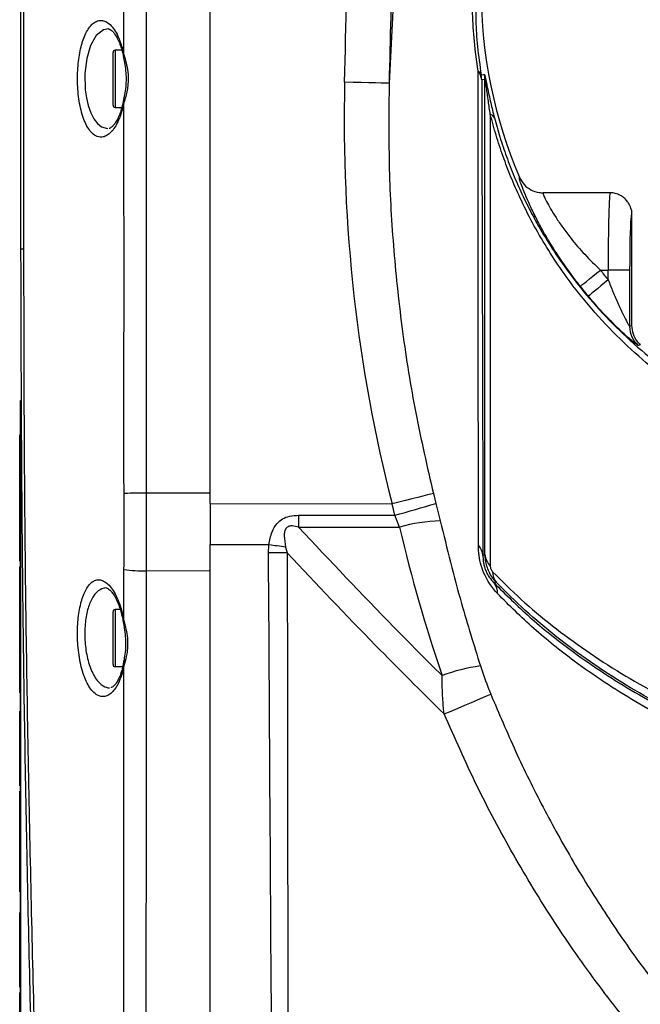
# Model space of a CAD drawing. Extents: x 0 to 8410, y 0 to 5940.
# Tile 83 of 110: x 5434 to 5578, y 4484 to 4713. Entities that reach past the tile are written whole.
import ezdxf

# ---------------------------------------------------------------- set-up
doc = ezdxf.new("R2010")
doc.units = 0
doc.header["$LTSCALE"] = 10
doc.layers.get('0').update_dxf_attribs({"linetype": 'CONTINUOUS'})
doc.styles.add('SLDTEXTSTYLE0', font='TXT', dxfattribs={"width": 0.605})
doc.dimstyles.new('SLDDIMSTYLE12', dxfattribs={"dimtxt": 50, "dimasz": 50, "dimexe": 0, "dimexo": 0.0625, "dimgap": 12.5, "dimtad": 1, "dimdec": 1, "dimrnd": 1e-09, "dimzin": 12, "dimtxsty": 'SLDTEXTSTYLE0', "dimsah": 1, "dimcen": 0.09, "dimazin": 3, "dimtfac": 1, "dimtofl": 0, "dimtmove": 0, "dimatfit": 3, "dimtolj": 1, "dimtzin": 12})

# ---------------------------------------------------------------- blocks, each defined once
blk = doc.blocks.new('_D_20')
at = {"color": 7, "linetype": 'CONTINUOUS'}
for p, q in [((5434.08, 4679.45), (5434.08, 5337.99)), ((5691.08, 5255.51), (5691.08, 5337.99)), ((5434.08, 5322.99), (5691.08, 5322.99))]:
    blk.add_line(p, q, dxfattribs=at)
for points in [[(5434.08, 5322.99), (5484.08, 5315.49), (5484.08, 5330.49)], [(5691.08, 5322.99), (5641.08, 5330.49), (5641.08, 5315.49)]]:
    blk.add_solid(points, dxfattribs=at)
at = {"color": 7, "linetype": 'CONTINUOUS', "insert": (5505.29, 5387.45), "char_height": 50, "attachment_point": 1, "style": 'SLDTEXTSTYLE0'}
blk.add_mtext('257', dxfattribs=at)

msp = doc.modelspace()

# ---------------------------------------------------------------- linework, layer by layer
at = {"color": 7, "linetype": 'CONTINUOUS'}
for p, q in [((5478.080933, 4600.215378), (5478.080933, 4859.452906)), ((5434.080933, 4659.452977), (5434.080933, 4732.644978)), ((5457.533856, 4705.587926), (5455.980932, 4705.587926)), ((5455.480938, 4692.817869), (5455.480938, 4705.087962)), ((5455.980932, 4692.317905), (5457.537432, 4692.317905)), ((5571.077888, 4672.452869), (5555.507724, 4672.452869)), ((5576.080931, 4667.451801), (5576.080931, 4641.637387)), ((5433.980947, 4624.20291), (5434.080933, 4624.20291)), ((5433.980947, 4454.702916), (5433.980947, 4624.20291)), ((5434.080933, 4454.702916), (5434.080933, 4624.20291)), ((5433.780943, 4616.202893), (5433.980947, 4616.202893)), ((5433.780943, 4605.912867), (5433.780943, 4616.202893)), ((5433.780943, 4605.492892), (5433.780943, 4605.912867)), ((5433.780943, 4605.912867), (5433.980947, 4605.912867)), ((5433.780943, 4595.202866), (5433.780943, 4605.492892)), ((5433.780943, 4605.492892), (5433.980947, 4605.492892)), ((5478.080933, 4600.215378), (5478.080933, 4590.636554)), ((5433.780943, 4595.202866), (5433.980947, 4595.202866)), ((5433.780943, 4586.802902), (5433.780943, 4595.202866)), ((5478.080933, 4297.826114), (5478.080933, 4590.636554)), ((5433.780943, 4586.802902), (5433.980947, 4586.802902)), ((5433.780943, 4585.602942), (5433.980947, 4585.602942)), ((5433.780943, 4577.202978), (5433.780943, 4585.602942)), ((5433.780943, 4577.202978), (5433.980947, 4577.202978)), ((5433.780943, 4566.912952), (5433.780943, 4577.202978)), ((5455.480938, 4562.817874), (5455.480938, 4575.087967)), ((5457.155724, 4575.587931), (5455.980932, 4575.587931)), ((5433.780943, 4566.912952), (5433.980947, 4566.912952)), ((5433.780943, 4566.492977), (5433.780943, 4566.912952)), ((5433.780943, 4566.492977), (5433.980947, 4566.492977)), ((5433.780943, 4556.202951), (5433.780943, 4566.492977)), ((5455.980932, 4562.31791), (5457.726871, 4562.31791)), ((5433.780943, 4556.202951), (5433.980947, 4556.202951)), ((5433.780943, 4552.002969), (5433.980947, 4552.002969)), ((5433.780943, 4534.602943), (5433.780943, 4552.002969)), ((5433.780943, 4534.602943), (5433.980947, 4534.602943)), ((5433.780943, 4533.402982), (5433.980947, 4533.402982)), ((5433.780943, 4528.00292), (5433.780943, 4533.402982)), ((5433.780943, 4514.502945), (5433.780943, 4528.00292)), ((5433.780943, 4514.502945), (5433.980947, 4514.502945)), ((5433.780943, 4514.073076), (5433.780943, 4514.502945)), ((5433.780943, 4514.073076), (5433.980947, 4514.073076)), ((5433.780943, 4510.002914), (5433.780943, 4514.073076)), ((5433.780943, 4510.002914), (5433.980947, 4510.002914)), ((5433.780943, 4505.202951), (5433.980947, 4505.202951)), ((5433.780943, 4487.802925), (5433.780943, 4505.202951)), ((5433.780943, 4487.802925), (5433.980947, 4487.802925)), ((5433.780943, 4486.602964), (5433.980947, 4486.602964)), ((5433.780943, 4481.202903), (5433.780943, 4486.602964))]:
    msp.add_line(p, q, dxfattribs=at)
at = {"color": 8, "linetype": 'CONTINUOUS'}
for p, q in [((5458.0233, 4704.488101), (5458.027651, 4823.449078)), ((5523.27687, 4770.532193), (5519.691547, 4697.933617)), ((5455.980932, 4705.587926), (5455.980932, 4692.317905)), ((5457.603281, 4706.265392), (5458.0233, 4704.488101)), ((5541.981344, 4698.797884), (5541.210477, 4698.71706)), ((5541.981344, 4588.357034), (5541.981344, 4698.797884)), ((5458.024417, 4693.414989), (5457.602863, 4691.629114)), ((5543.212523, 4690.70405), (5543.212523, 4585.699501)), ((5568.829735, 4654.452982), (5570.623917, 4654.452982)), ((5575.620872, 4654.452982), (5570.623917, 4654.452982)), ((5570.623917, 4652.244868), (5570.623917, 4654.452982)), ((5575.620872, 4654.452982), (5575.620872, 4641.430798)), ((5575.620872, 4641.430798), (5576.080931, 4641.637387)), ((5578.098861, 4637.150946), (5577.629914, 4636.952224)), ((5478.080933, 4602.628293), (5463.218604, 4602.628293)), ((5529.991512, 4602.552238), (5530.577605, 4600.266042)), ((5478.080933, 4600.215378), (5520.380546, 4600.144329)), ((5521.003087, 4597.534003), (5520.380546, 4600.144329)), ((5530.577605, 4600.266042), (5531.587948, 4596.196475)), ((5522.077535, 4594.750824), (5521.003087, 4597.534003)), ((5491.739606, 4590.613666), (5478.080933, 4590.636554)), ((5491.644223, 4588.775458), (5491.739606, 4590.613666)), ((5495.628138, 4590.111675), (5496.00101, 4588.740292)), ((5458.010127, 4572.958055), (5458.037307, 4584.929051)), ((5478.080933, 4584.489646), (5463.208993, 4584.564867)), ((5544.568782, 4581.96229), (5544.088577, 4581.783357)), ((5455.980932, 4575.587931), (5455.980932, 4562.31791)), ((5457.600703, 4574.885669), (5458.010127, 4572.958055)), ((5458.003481, 4562.489691), (5457.602744, 4560.790839)), ((5457.999383, 4443.578782), (5458.003481, 4562.489691)), ((5433.780943, 4528.00292), (5433.980947, 4528.00292))]:
    msp.add_line(p, q, dxfattribs=at)
at = {"color": 8, "linetype": 'CONTINUOUS', "flags": 128}
for points in [[(5454.529186, 4710.509958), (5454.43352, 4710.532966), (5453.284447, 4710.350933), (5451.573898, 4709.041777), (5450.247829, 4706.731858), (5449.358513, 4703.69834), (5448.940252, 4700.176897), (5449.042474, 4696.406665), (5449.310814, 4694.521847), (5449.730893, 4692.728105), (5450.308194, 4691.077533), (5451.030274, 4689.661446), (5451.872979, 4688.55268), (5452.825029, 4687.786284), (5454.205905, 4687.37215), (5454.205905, 4687.37215)], [(5541.090791, 4699.858847), (5541.647096, 4699.919882), (5541.861002, 4699.943485)], [(5519.691547, 4697.933617), (5519.448538, 4697.937908), (5518.825938, 4697.951617), (5517.847975, 4697.974267), (5516.552736, 4698.004904), (5514.990618, 4698.042455), (5513.222461, 4698.08537), (5511.317079, 4698.131862), (5509.348651, 4698.18038)], [(5564.125111, 4650.735083), (5564.242889, 4650.828066), (5564.52923, 4651.054444), (5564.973583, 4651.405516), (5565.55963, 4651.868644), (5566.265849, 4652.426782), (5567.066272, 4653.059306), (5567.9315, 4653.743091), (5568.829735, 4654.452982)], [(5570.623917, 4652.244868), (5569.745277, 4651.510897), (5568.898928, 4650.803866), (5568.115962, 4650.149884), (5567.425151, 4649.572792), (5566.851881, 4649.093928), (5566.417215, 4648.730817), (5566.137132, 4648.496928), (5566.021909, 4648.400607)], [(5463.218604, 4602.628293), (5462.398087, 4602.623286), (5461.599101, 4602.618399), (5460.836818, 4602.61363), (5460.12569, 4602.60922), (5459.479232, 4602.605047), (5458.90971, 4602.601471), (5458.427926, 4602.598252), (5458.043044, 4602.595749)], [(5529.991512, 4602.552238), (5529.406016, 4602.415266), (5528.588315, 4602.217617), (5527.560284, 4601.964417), (5526.349445, 4601.662579), (5524.988209, 4601.32009), (5523.512979, 4600.946131), (5521.963273, 4600.550714), (5520.380546, 4600.144329)], [(5498.652388, 4597.516122), (5498.653059, 4597.166123), (5498.653506, 4596.816125), (5498.653759, 4596.466007), (5498.653774, 4596.116247), (5498.653595, 4595.766606), (5498.653193, 4595.417442), (5498.652567, 4595.068636), (5498.651748, 4594.720545)], [(5541.505803, 4588.16463), (5541.634251, 4588.216605), (5541.981344, 4588.357034)], [(5458.010127, 4572.958055), (5457.891052, 4572.82001), (5457.86639, 4572.692337), (5457.86724, 4572.688284)], [(5532.470469, 4551.328244), (5534.081002, 4552.006307), (5535.717447, 4552.695813), (5537.328188, 4553.374829), (5538.862457, 4554.022017), (5540.271853, 4554.61699), (5541.511943, 4555.141034), (5542.543625, 4555.577579), (5543.33437, 4555.912795)]]:
    msp.add_lwpolyline(points, dxfattribs=at)
at = {"color": 7, "linetype": 'CONTINUOUS'}
for centre, radius, start, end in [((5651.080933, 4719.452925), 110, 180, 203.21769158), ((5455.980933, 4705.087925), 0.5, 90, 180), ((5455.980933, 4692.817925), 0.5, 180, 270), ((5455.980933, 4575.087925), 0.5, 90, 180), ((5455.980933, 4562.817925), 0.5, 180, 270)]:
    msp.add_arc(centre, radius, start, end, dxfattribs=at)
at = {"color": 8, "linetype": 'CONTINUOUS'}
for centre, radius, start, end in [((5458.156936, 4705.885427), 0.671497, 145.538834, 196.19033213), ((5458.29786, 4704.172821), 0.418073, 131.05090809, 189.72219656), ((5537.380953, 4698.37023), 3.845198, 5.17500881, 39.07123292), ((5539.452553, 4699.337495), 1.719195, 17.65312769, 57.89641528), ((5533.209836, 4698.455571), 8.004913, 1.87196339, 10.09622341), ((5533.975769, 4698.536045), 8.009856, 1.8733092, 10.12018405), ((5458.160738, 4692.009949), 0.675469, 164.89741574, 214.31950526), ((5458.29965, 4693.730425), 0.418633, 170.61045787, 228.89382767), ((5542.778347, 4689.22057), 1.545711, 26.69654084, 73.68664041), ((5434.619941, 4662.580291), 3.173424, 260.22087797, 271.19618644), ((5651.080933, 4719.452925), 104.834441, 218.31797796, 219.87299342), ((5651.080933, 4719.452925), 110.830786, 218.31797796, 219.87299342), ((5581.62461, 4641.434107), 6.003739, 180.03158692, 228.28942907), ((5447.446408, 4873.458896), 285.561081, 284.92690153, 286.9247385), ((5532.630093, 4557.334986), 38.875461, 91.53612669, 105.75028291), ((5492.186649, 4386.078831), 202.697353, 88.9217438, 90.15332586), ((5468.525733, 4395.481938), 196.507697, 82.07247787, 83.21568535), ((5537.502317, 4587.784347), 4.021507, 5.42613042, 42.87920658), ((5546.339014, 4588.761894), 4.376437, 185.30797248, 224.40660934), ((5462.79086, 4615.530035), 30.96799, 261.1702513, 270.77363783), ((5547.563701, 4584.320844), 3.812128, 178.91414036, 218.22108329), ((5541.105132, 4579.461745), 3.780321, 357.29622241, 37.88879323), ((5457.961794, 4574.568092), 0.480876, 138.66864457, 193.43114708), ((5458.288159, 4561.216079), 0.806612, 163.56994369, 211.8159862), ((5458.389687, 4562.855658), 0.53206, 169.56940482, 223.45868414), ((5546.943594, 4519.716218), 43.196136, 98.01604521, 110.24993086)]:
    msp.add_arc(centre, radius, start, end, dxfattribs=at)
for centre, major_axis, ratio, start_param, end_param in [((5691.04567, 4682.851215), (-8.962336, 257.272152), 0.705814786, 1.4866129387, 1.8733988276), ((5571.077885, 4654.452925), (0, 18), 0.0252205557, 6.283138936, 7.853981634), ((5576.074839, 4654.452925), (0, 13), 0.0349207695, 6.2697620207, 6.6800390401), ((-281442.131106, 5081.491056), (289777.109467, -474.754227), 0.000342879, 6.14315754, 6.1437112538), ((-281441.433116, 5079.228371), (289776.41975, -472.491495), 0.0004114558, 6.1431572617, 6.1437376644), ((5691.087352, 4692.666755), (-7.414086, 289.630971), 0.6253014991, 1.8996116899, 2.0295886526)]:
    msp.add_ellipse(centre, major_axis=major_axis, ratio=ratio, start_param=start_param, end_param=end_param, dxfattribs=at)
at = {"color": 7, "linetype": 'CONTINUOUS'}
msp.add_ellipse((5576.074839, 4654.452925), major_axis=(0, 13), ratio=0.0349207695, start_param=0.3968537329, end_param=1.5707963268, dxfattribs=at)
at = {"color": 8, "linetype": 'CONTINUOUS'}
for points, knots in [([(5463.176047, 4859.452906), (5463.146084, 4854.102877), (5462.906366, 4811.299403), (5463.241053, 4747.092691), (5463.1743, 4677.535682), (5463.204944, 4634.731472), (5463.214051, 4613.329353), (5463.218604, 4602.628293)], [0, 0, 0, 0, 0.0624951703, 0.4999993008, 0.7499994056, 0.874999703, 1, 1, 1, 1]), ([(5509.348651, 4698.18038), (5509.964939, 4725.053849), (5510.889404, 4765.365475), (5511.57344, 4819.12643), (5511.643524, 4846.010482), (5511.678566, 4859.452906)], [0, 0, 0, 0, 0.499966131, 0.7499756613, 1, 1, 1, 1]), ([(5522.021462, 4859.452906), (5522.012342, 4852.78623), (5521.966738, 4819.452102), (5521.266128, 4765.60745), (5520.168683, 4718.440445), (5519.691547, 4697.933617)], [0, 0, 0, 0, 0.12380878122, 0.61905779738, 1, 1, 1, 1]), ([(5434.702431, 4732.607665), (5434.700163, 4722.608156), (5434.69463, 4698.208163), (5434.689322, 4673.80809), (5434.686189, 4659.407558)], [0, 0, 0, 0, 0.4098160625, 1, 1, 1, 1]), ([(5540.366222, 4700.793805), (5540.052243, 4703.09684), (5539.418955, 4707.742005), (5539.034507, 4714.260907), (5539.055946, 4718.267028), (5539.066737, 4720.283332)], [0, 0, 0, 0, 0.3281391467, 0.6618484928, 1, 1, 1, 1]), ([(5539.81853, 4718.178215), (5539.80755, 4716.294385), (5539.785998, 4712.596906), (5540.157085, 4706.474469), (5540.777762, 4702.076765), (5541.090791, 4699.858847)], [0, 0, 0, 0, 0.3398661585, 0.6670709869, 1, 1, 1, 1]), ([(5457.602863, 4691.629114), (5457.3058, 4690.734103), (5456.807601, 4689.233096), (5455.915975, 4687.652957), (5455.066855, 4686.54398), (5454.141307, 4685.771856), (5453.27969, 4685.411783), (5452.270929, 4685.333875), (5451.256252, 4685.698915), (5450.190805, 4686.710894), (5449.33934, 4688.011736), (5448.610206, 4689.681546), (5448.029338, 4691.598473), (5447.601633, 4693.723507), (5447.329011, 4695.918909), (5447.207231, 4698.164379), (5447.223067, 4700.362395), (5447.374697, 4702.495151), (5447.64801, 4704.516129), (5448.042653, 4706.386804), (5448.551655, 4708.093408), (5449.169151, 4709.572406), (5449.895498, 4710.817886), (5450.712899, 4711.75499), (5451.676021, 4712.404393), (5452.71498, 4712.610781), (5453.795309, 4712.32342), (5454.812542, 4711.617318), (5455.775172, 4710.46937), (5456.763416, 4708.783815), (5457.298772, 4707.178493), (5457.603281, 4706.265392)], [0, 0, 0, 0, 0.0470576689, 0.0789195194, 0.1107902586, 0.1452960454, 0.1798075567, 0.2022602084, 0.2524857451, 0.2889159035, 0.3253328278, 0.3600201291, 0.3946908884, 0.4268647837, 0.4590309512, 0.4891667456, 0.5193032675, 0.5485430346, 0.5777872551, 0.6073678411, 0.6369560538, 0.6679284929, 0.6989110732, 0.7319693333, 0.7650356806, 0.8062883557, 0.8426964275, 0.8790994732, 0.9155364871, 0.9519575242, 1, 1, 1, 1]), ([(5458.0233, 4704.488101), (5458.200108, 4703.885079), (5458.554905, 4702.675009), (5459.041858, 4700.34054), (5459.069653, 4698.145343), (5458.687646, 4695.675037), (5458.299507, 4694.352398), (5458.024417, 4693.414989)], [0, 0, 0, 0, 0.1799061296, 0.3610135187, 0.6135975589, 0.7261404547, 1, 1, 1, 1]), ([(5540.449237, 4590.520802), (5540.446946, 4594.550204), (5540.435495, 4614.697067), (5540.411346, 4651.397082), (5540.381379, 4684.201724), (5540.366222, 4700.793805)], [0, 0, 0, 0, 0.1099679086, 0.5498355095, 1, 1, 1, 1]), ([(5541.210477, 4698.71706), (5541.263584, 4680.238909), (5541.369798, 4643.282263), (5541.460468, 4606.537288), (5541.505803, 4588.16463)], [0, 0, 0, 0, 0.4999953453, 1, 1, 1, 1]), ([(5541.861002, 4699.943485), (5541.863699, 4699.942709), (5541.877255, 4699.938804), (5541.913826, 4699.848988), (5541.996995, 4699.514955), (5542.106039, 4699.010152), (5542.277676, 4698.171175), (5542.668958, 4696.236776), (5543.290645, 4693.354123), (5543.868796, 4691.065104), (5544.159283, 4689.915004)], [0, 0, 0, 0, 0.018046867, 0.0907162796, 0.1442715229, 0.1964885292, 0.2576103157, 0.3706305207, 0.6837781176, 1, 1, 1, 1]), ([(5543.212523, 4690.70405), (5543.060467, 4691.723016), (5542.755489, 4693.766761), (5542.432988, 4696.218953), (5542.213253, 4697.865317), (5542.12484, 4698.459202), (5542.080403, 4698.710575), (5542.053078, 4698.839964), (5542.031175, 4698.913992), (5542.001975, 4698.960405), (5541.988886, 4698.893767), (5541.982693, 4698.815036), (5541.981344, 4698.797884)], [0, 0, 0, 0, 0.3505598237, 0.7031194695, 0.8103845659, 0.8575354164, 0.8752820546, 0.8906925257, 0.9089641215, 0.9254954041, 0.9837693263, 1, 1, 1, 1]), ([(5519.691547, 4697.933617), (5519.628267, 4691.265717), (5519.505119, 4678.289258), (5520.629143, 4659.010687), (5522.670837, 4640.108031), (5525.672127, 4621.232859), (5528.550293, 4608.785271), (5529.991512, 4602.552238)], [0, 0, 0, 0, 0.2078495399, 0.404497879, 0.6016816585, 0.8005451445, 1, 1, 1, 1]), ([(5458.043044, 4602.595749), (5458.030004, 4606.595735), (5457.990886, 4618.595714), (5458.074908, 4646.595735), (5458.023037, 4672.86883), (5458.024264, 4691.141906), (5458.024417, 4693.414989)], [0, 0, 0, 0, 0.1321305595, 0.3963923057, 0.9249141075, 1, 1, 1, 1]), ([(5591.466439, 4624.162855), (5588.933998, 4625.857313), (5583.869325, 4629.246088), (5576.7119, 4635.195297), (5569.934705, 4641.793156), (5564.348208, 4648.268889), (5559.864897, 4654.292649), (5556.288461, 4659.721879), (5552.99711, 4665.42505), (5550.238945, 4670.934071), (5547.983585, 4676.112038), (5546.143303, 4680.94017), (5544.522188, 4685.82965), (5543.649078, 4689.07925), (5543.212523, 4690.70405)], [0, 0, 0, 0, 0.11084900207, 0.22168882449, 0.33589887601, 0.45008236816, 0.52540583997, 0.60071751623, 0.6779909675, 0.75524329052, 0.81554037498, 0.87583110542, 0.93791553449, 1, 1, 1, 1]), ([(5544.159283, 4689.915004), (5544.570746, 4688.424438), (5545.393684, 4685.443267), (5546.946556, 4680.85396), (5548.748403, 4676.222644), (5550.967975, 4671.246145), (5553.633369, 4666.04313), (5556.810953, 4660.638076), (5560.316766, 4655.407984), (5564.703907, 4649.626319), (5570.070972, 4643.510007), (5576.605415, 4637.217085), (5583.630987, 4631.428543), (5588.701811, 4628.077221), (5591.237334, 4626.401486)], [0, 0, 0, 0, 0.0592080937, 0.1184177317, 0.1796896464, 0.2409714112, 0.3158612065, 0.3907741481, 0.4679342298, 0.545109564, 0.6570747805, 0.7690687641, 0.8845293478, 1, 1, 1, 1]), ([(5564.125111, 4650.735083), (5563.247199, 4651.876198), (5561.48866, 4654.161957), (5559.067529, 4657.685026), (5556.825768, 4661.232095), (5554.839385, 4664.71887), (5553.137281, 4668.011986), (5551.787473, 4670.92333), (5550.820627, 4673.250389), (5550.227094, 4674.886341), (5549.934852, 4675.886519), (5549.971744, 4676.022798), (5549.989437, 4676.088157)], [0, 0, 0, 0, 0.102906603, 0.2061315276, 0.3088646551, 0.414341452, 0.5197312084, 0.6237731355, 0.7277309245, 0.8209414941, 0.9141247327, 1, 1, 1, 1]), ([(5555.507724, 4672.452869), (5555.484404, 4672.408988), (5555.437621, 4672.320955), (5555.70752, 4671.605666), (5556.260521, 4670.446116), (5557.168634, 4668.789958), (5558.443396, 4666.720261), (5560.055894, 4664.367336), (5562.251111, 4661.484009), (5565.14953, 4658.080281), (5567.58851, 4655.676364), (5568.829735, 4654.452982)], [0, 0, 0, 0, 0.0884681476, 0.1774826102, 0.2696748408, 0.3692570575, 0.4727326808, 0.5760550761, 0.6823772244, 0.8383580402, 1, 1, 1, 1]), ([(5434.686189, 4659.407558), (5434.72326, 4638.302611), (5434.797406, 4596.090328), (5435.810824, 4532.769937), (5437.299184, 4469.452008), (5439.325628, 4407.059363), (5441.248116, 4359.477783), (5442.666195, 4328.575082), (5443.34752, 4314.378575), (5443.865205, 4303.445669), (5444.282942, 4293.967532), (5444.6765, 4285.439921), (5445.054561, 4277.44846), (5445.415247, 4270.011678), (5445.773697, 4262.795887), (5446.120594, 4255.971983), (5446.452218, 4249.588172), (5446.76489, 4243.686755), (5447.061013, 4238.20142), (5447.354786, 4232.854678), (5447.635743, 4227.825948), (5447.85572, 4223.949837), (5448.013562, 4221.198907), (5448.134782, 4219.101753), (5448.23959, 4217.302154), (5448.315026, 4216.012888), (5448.353107, 4215.362284), (5448.350646, 4215.404414), (5448.349794, 4215.418997)], [0, 0, 0, 0, 0.1266588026, 0.2533319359, 0.3800371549, 0.5067521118, 0.6279556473, 0.6658386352, 0.6923834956, 0.7132786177, 0.7314661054, 0.7498250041, 0.76591268, 0.7821114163, 0.7984827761, 0.8150912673, 0.8310351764, 0.84708718, 0.8632529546, 0.879682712, 0.8994683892, 0.9194619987, 0.9316055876, 0.9437963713, 0.9595900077, 0.9754888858, 0.9915154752, 1, 1, 1, 1]), ([(5570.623917, 4652.244868), (5570.98769, 4651.308725), (5571.719026, 4649.426686), (5572.924084, 4646.635242), (5574.070943, 4644.20047), (5574.925181, 4642.555535), (5575.337394, 4641.830031), (5575.530217, 4641.520372), (5575.604581, 4641.424944), (5575.61862, 4641.429988), (5575.620872, 4641.430798)], [0, 0, 0, 0, 0.21751268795, 0.4372913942, 0.66333481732, 0.82115550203, 0.8936075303, 0.93144107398, 0.98899995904, 1, 1, 1, 1]), ([(5577.629914, 4636.952224), (5577.564283, 4636.978332), (5577.403137, 4637.042436), (5576.528251, 4637.729608), (5575.40884, 4638.685784), (5574.252928, 4639.719821), (5572.893562, 4640.995535), (5570.99086, 4642.872956), (5568.650869, 4645.331271), (5566.898818, 4647.376807), (5566.021909, 4648.400607)], [0, 0, 0, 0, 0.0962937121, 0.2364356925, 0.3224159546, 0.4085097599, 0.5161090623, 0.6238465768, 0.8117335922, 1, 1, 1, 1]), ([(5458.037307, 4584.929051), (5458.042101, 4587.865188), (5458.051701, 4593.744118), (5458.045932, 4599.642979), (5458.043044, 4602.595749)], [0, 0, 0, 0, 0.4994338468, 1, 1, 1, 1]), ([(5463.218604, 4602.628293), (5463.22212, 4599.615981), (5463.229159, 4593.584248), (5463.21572, 4587.573689), (5463.208993, 4584.564867)], [0, 0, 0, 0, 0.4994105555, 1, 1, 1, 1]), ([(5491.739606, 4590.613666), (5491.927717, 4591.644421), (5492.25229, 4593.422915), (5493.426715, 4595.522342), (5494.891727, 4596.748484), (5496.638807, 4597.419471), (5497.934386, 4597.481658), (5498.652388, 4597.516122)], [0, 0, 0, 0, 0.287339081, 0.4957829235, 0.6456483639, 0.8036205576, 1, 1, 1, 1]), ([(5531.587948, 4596.196475), (5533.149666, 4589.782517), (5535.909193, 4578.44917), (5539.403238, 4567.320732), (5540.919875, 4562.490287)], [0, 0, 0, 0, 0.5659367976, 1, 1, 1, 1]), ([(5498.651748, 4594.720545), (5498.161212, 4594.868447), (5497.480036, 4595.07383), (5496.626742, 4595.027683), (5496.155509, 4594.866841), (5495.800808, 4594.5897), (5495.53344, 4594.173903), (5495.333973, 4593.540232), (5495.239192, 4592.14914), (5495.4644, 4590.969404), (5495.628138, 4590.111675)], [0, 0, 0, 0, 0.20103181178, 0.27916005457, 0.33432454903, 0.39600646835, 0.45337182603, 0.5274233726, 0.65641291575, 1, 1, 1, 1]), ([(5498.651748, 4594.720545), (5505.969781, 4586.935348), (5516.920402, 4575.285666), (5528.2383, 4563.989643), (5531.992723, 4560.242477)], [0, 0, 0, 0, 0.6682755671, 1, 1, 1, 1]), ([(5493.822147, 4297.773423), (5493.392604, 4346.273396), (5492.533515, 4443.273545), (5491.940654, 4540.274753), (5491.644223, 4588.775458)], [0, 0, 0, 0, 0.4999989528, 1, 1, 1, 1]), ([(5532.470469, 4551.328244), (5527.127821, 4556.616285), (5514.747169, 4568.870393), (5502.795277, 4581.538742), (5496.00101, 4588.740292)], [0, 0, 0, 0, 0.43153209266, 1, 1, 1, 1]), ([(5496.00101, 4588.740292), (5496.015628, 4575.469689), (5496.088721, 4509.116735), (5496.26031, 4412.127374), (5496.614701, 4328.407222), (5496.744384, 4297.771277)], [0, 0, 0, 0, 0.1368275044, 0.6841369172, 1, 1, 1, 1]), ([(5544.881244, 4579.283419), (5544.559757, 4579.635765), (5543.91746, 4580.339716), (5542.925946, 4581.720884), (5541.905619, 4583.535292), (5541.044777, 4585.827649), (5540.525456, 4588.303904), (5540.476015, 4589.741925), (5540.449237, 4590.520802)], [0, 0, 0, 0, 0.1303283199, 0.2603819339, 0.4193465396, 0.6006826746, 0.7837172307, 1, 1, 1, 1]), ([(5541.505803, 4588.16463), (5541.508912, 4587.745969), (5541.513443, 4587.135575), (5541.684338, 4586.150605), (5541.863689, 4585.455211), (5542.083743, 4584.81235), (5542.462919, 4583.956219), (5543.120057, 4582.852576), (5543.689203, 4582.187469), (5544.049666, 4581.822729), (5544.088577, 4581.783357)], [0, 0, 0, 0, 0.2364628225, 0.3447557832, 0.4083236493, 0.4927908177, 0.5636229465, 0.7126850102, 0.9689850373, 1, 1, 1, 1]), ([(5544.568782, 4581.96229), (5544.276717, 4582.307094), (5543.647283, 4583.050188), (5542.925902, 4584.316662), (5542.391882, 4585.680636), (5542.067673, 4587.023306), (5542.009532, 4587.921554), (5541.981344, 4588.357034)], [0, 0, 0, 0, 0.193032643, 0.4160080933, 0.6139887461, 0.8128576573, 1, 1, 1, 1]), ([(5463.208993, 4584.564867), (5463.179362, 4546.301466), (5463.120101, 4469.774501), (5463.133515, 4383.753298), (5463.270593, 4326.501508), (5463.311711, 4307.513815), (5463.33227, 4298.019948)], [0, 0, 0, 0, 0.4006034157, 0.8012085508, 0.9006040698, 1, 1, 1, 1]), ([(5543.212523, 4585.699501), (5543.215605, 4585.614355), (5543.221538, 4585.450421), (5543.284566, 4585.166532), (5543.402557, 4584.869747), (5543.56797, 4584.598708), (5543.690891, 4584.461558), (5543.752258, 4584.393086)], [0, 0, 0, 0, 0.2073753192, 0.3992663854, 0.5774305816, 0.7890356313, 1, 1, 1, 1]), ([(5543.752258, 4584.393086), (5545.919947, 4582.227197), (5550.265083, 4577.885666), (5557.544229, 4571.801814), (5565.329109, 4566.05116), (5573.481838, 4560.791588), (5581.951758, 4555.940575), (5587.849613, 4553.068854), (5590.804276, 4551.630201)], [0, 0, 0, 0, 0.1711494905, 0.3430694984, 0.5112282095, 0.680116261, 0.83974704, 1, 1, 1, 1]), ([(5457.602744, 4560.790839), (5457.381583, 4560.120384), (5456.972974, 4558.881677), (5456.215847, 4557.489777), (5455.412713, 4556.428852), (5454.523029, 4555.698888), (5453.693906, 4555.372585), (5452.694507, 4555.311734), (5451.667754, 4555.687499), (5450.558224, 4556.724241), (5449.661024, 4558.043332), (5448.876611, 4559.735512), (5448.235412, 4561.682495), (5447.746052, 4563.840622), (5447.414533, 4566.067018), (5447.236274, 4568.339282), (5447.199066, 4570.552973), (5447.299826, 4572.693233), (5447.523539, 4574.708918), (5447.869677, 4576.566189), (5448.329699, 4578.248809), (5448.899025, 4579.69817), (5449.576676, 4580.907887), (5450.347439, 4581.807672), (5451.256197, 4582.412647), (5452.250786, 4582.58942), (5453.302768, 4582.284812), (5454.31755, 4581.557004), (5455.297084, 4580.400271), (5456.192178, 4578.87203), (5456.985104, 4577.035993), (5457.39554, 4575.602316), (5457.600703, 4574.885669)], [0, 0, 0, 0, 0.0365595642, 0.0675460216, 0.0985462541, 0.1321855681, 0.1658302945, 0.1866056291, 0.2373961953, 0.2737359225, 0.3100616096, 0.3449721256, 0.3798665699, 0.4122757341, 0.4446770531, 0.4748752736, 0.5050723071, 0.5341632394, 0.5632552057, 0.5924885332, 0.6217275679, 0.6521659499, 0.6826134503, 0.7149840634, 0.7473615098, 0.7868730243, 0.8230048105, 0.8591309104, 0.8952892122, 0.9314326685, 0.9657255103, 1, 1, 1, 1]), ([(5544.088577, 4581.783357), (5546.786296, 4579.110776), (5552.201193, 4573.746338), (5560.608834, 4567.032983), (5568.595104, 4561.416582), (5575.925767, 4556.833038), (5583.629322, 4552.498715), (5589.066722, 4549.864592), (5591.790018, 4548.545303)], [0, 0, 0, 0, 0.2106254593, 0.4227701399, 0.5667643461, 0.7112452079, 0.8553785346, 1, 1, 1, 1]), ([(5591.878926, 4548.917832), (5588.942261, 4550.349062), (5583.057807, 4553.216943), (5574.593457, 4558.069117), (5566.401738, 4563.359654), (5558.570209, 4569.152342), (5551.197596, 4575.323675), (5546.781649, 4579.746151), (5544.568782, 4581.96229)], [0, 0, 0, 0, 0.1593414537, 0.3192865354, 0.4874123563, 0.6562498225, 0.8277439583, 1, 1, 1, 1]), ([(5454.016839, 4580.561342), (5453.998986, 4580.566095), (5453.612171, 4580.66906), (5452.646876, 4580.418169), (5451.244154, 4579.41746), (5449.982549, 4577.101946), (5449.160627, 4574.021959), (5448.88474, 4570.997256), (5448.930263, 4568.485474), (5449.10712, 4566.545524), (5449.436038, 4564.624863), (5449.921565, 4562.787592), (5450.560785, 4561.111541), (5451.338873, 4559.680467), (5452.23469, 4558.547744), (5453.339545, 4557.697425), (5454.171971, 4557.381117), (5454.653675, 4557.412805), (5454.655503, 4557.412925)], [0, 0, 0, 0, 0.0032022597, 0.0693822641, 0.1772742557, 0.2782561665, 0.3747091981, 0.4702940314, 0.5192404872, 0.5698121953, 0.622455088, 0.67695252, 0.7340000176, 0.7930271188, 0.8528554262, 0.9145446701, 0.9996757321, 1, 1, 1, 1]), ([(5592.80241, 4545.826497), (5590.095233, 4547.138132), (5584.672003, 4549.765701), (5576.977299, 4554.095538), (5569.622796, 4558.695295), (5561.619271, 4564.32615), (5553.12977, 4571.104681), (5547.637221, 4576.550759), (5544.881244, 4579.283419)], [0, 0, 0, 0, 0.1439623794, 0.28839671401, 0.43236081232, 0.57679644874, 0.78765063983, 1, 1, 1, 1]), ([(5458.010127, 4572.958055), (5458.176139, 4572.315896), (5458.507019, 4571.036003), (5458.929862, 4568.645666), (5458.899864, 4566.457464), (5458.516784, 4564.273425), (5458.206179, 4563.194066), (5458.003481, 4562.489691)], [0, 0, 0, 0, 0.1906700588, 0.3800264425, 0.6486482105, 0.7707123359, 1, 1, 1, 1]), ([(5540.919875, 4562.490287), (5541.554439, 4560.642514), (5542.311832, 4558.437075), (5543.19168, 4556.265044), (5543.33437, 4555.912795)], [0, 0, 0, 0, 0.8378251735, 1, 1, 1, 1]), ([(5532.470469, 4551.328244), (5532.423195, 4551.802642), (5532.252678, 4553.513792), (5532.048209, 4556.494776), (5532.011271, 4558.989707), (5531.992723, 4560.242477)], [0, 0, 0, 0, 0.1603525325, 0.5783911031, 1, 1, 1, 1]), ([(5543.33437, 4555.912795), (5545.216294, 4551.470767), (5548.981161, 4542.584305), (5555.402343, 4529.611347), (5562.452404, 4516.846842), (5570.211483, 4504.36842), (5578.68754, 4492.235149), (5588.230503, 4480.097073), (5598.949898, 4468.117848), (5609.690141, 4457.726884), (5619.725863, 4449.215255), (5628.803559, 4442.339904), (5638.83532, 4435.646593), (5649.874691, 4429.225736), (5658.022474, 4425.516197), (5662.108443, 4423.65593)], [0, 0, 0, 0, 0.0790969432, 0.1582367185, 0.2373265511, 0.3183229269, 0.3993755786, 0.4803575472, 0.5720196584, 0.6636705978, 0.7262866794, 0.7889482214, 0.8515523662, 0.9255561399, 1, 1, 1, 1]), ([(5658.398912, 4415.568771), (5658.398871, 4415.568771), (5653.653893, 4415.568762), (5645.697158, 4422.1283), (5633.134113, 4427.932051), (5621.402113, 4435.94513), (5610.141066, 4444.389196), (5599.443028, 4453.6508), (5589.315903, 4463.518882), (5578.879978, 4474.947404), (5568.338502, 4488.073706), (5557.899378, 4502.99872), (5548.425332, 4518.586001), (5539.841975, 4534.678945), (5534.925101, 4545.784208), (5532.470469, 4551.328244)], [0, 0, 0, 0, 0.0000006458, 0.0747755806, 0.1495585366, 0.2237834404, 0.298229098, 0.3727925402, 0.4473195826, 0.5216126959, 0.6170592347, 0.7127889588, 0.8086611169, 0.9044786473, 1, 1, 1, 1])]:
    msp.add_open_spline(points, degree=3, knots=knots, dxfattribs=at)
at = {"color": 7, "linetype": 'CONTINUOUS'}
for points, knots in [([(5454.531555, 4710.518541), (5454.546267, 4710.519463), (5454.600918, 4710.522888), (5454.815652, 4710.444576), (5455.226408, 4710.157176), (5455.734543, 4709.604795), (5456.290732, 4708.778709), (5456.839364, 4707.660283), (5457.253841, 4706.61079), (5457.444453, 4705.888791), (5457.49559, 4705.695095)], [0, 0, 0, 0, 0.0565778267, 0.2101693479, 0.3558052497, 0.4951263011, 0.6433908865, 0.7943505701, 0.9448291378, 1, 1, 1, 1]), ([(5457.499583, 4705.70034), (5457.536016, 4705.585334), (5457.687095, 4705.108434), (5457.795651, 4704.537703), (5457.878028, 4704.104605)], [0, 0, 0, 0, 0.24115378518, 1, 1, 1, 1]), ([(5457.885434, 4704.101982), (5457.972431, 4703.64842), (5458.173145, 4702.601988), (5458.449841, 4700.876242), (5458.54961, 4698.984684), (5458.45625, 4697.103163), (5458.187699, 4695.354957), (5457.980335, 4694.285041), (5457.886149, 4693.799081)], [0, 0, 0, 0, 0.1397948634, 0.3225259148, 0.4970240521, 0.6711584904, 0.8506388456, 1, 1, 1, 1]), ([(5457.502444, 4692.187729), (5457.370033, 4691.751421), (5457.086587, 4690.817438), (5456.572138, 4689.648641), (5456.008547, 4688.662712), (5455.45835, 4687.962417), (5454.983687, 4687.55093), (5454.708702, 4687.416726), (5454.623101, 4687.395494), (5454.597716, 4687.389197)], [0, 0, 0, 0, 0.1387842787, 0.2970888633, 0.4551075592, 0.6149041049, 0.7696574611, 0.9316945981, 1, 1, 1, 1]), ([(5457.871487, 4693.807783), (5457.814009, 4693.485155), (5457.711025, 4692.90709), (5457.566025, 4692.407938), (5457.501953, 4692.187371)], [0, 0, 0, 0, 0.5581169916, 1, 1, 1, 1]), ([(5549.989437, 4676.088157), (5550.316374, 4675.494393), (5550.970242, 4674.306878), (5552.628002, 4673.064376), (5554.202684, 4672.533081), (5555.183324, 4672.454017), (5555.491482, 4672.452927), (5555.507724, 4672.452869)], [0, 0, 0, 0, 0.2890637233, 0.5781216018, 0.8673222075, 0.9930069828, 1, 1, 1, 1]), ([(5576.014546, 4668.439212), (5575.97827, 4668.586723), (5575.903837, 4668.889394), (5575.666835, 4669.520177), (5575.272527, 4670.239709), (5574.673779, 4670.983301), (5573.857553, 4671.662979), (5572.846534, 4672.170391), (5571.886907, 4672.442124), (5571.285711, 4672.423596), (5571.078998, 4672.417226)], [0, 0, 0, 0, 0.0981559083, 0.2014019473, 0.3188646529, 0.4521109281, 0.5978225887, 0.7538432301, 0.9153622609, 1, 1, 1, 1]), ([(5576.013145, 4668.438854), (5576.017045, 4668.425311), (5576.031046, 4668.376689), (5576.049633, 4668.220555), (5576.066724, 4667.987664), (5576.07527, 4667.802075), (5576.079461, 4667.638039), (5576.080818, 4667.528783), (5576.080907, 4667.468264), (5576.080931, 4667.451801)], [0, 0, 0, 0, 0.1467712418, 0.5269424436, 0.7155982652, 0.8525787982, 0.9211592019, 0.9785533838, 1, 1, 1, 1]), ([(5448.036407, 4217.658939), (5448.037269, 4217.645341), (5448.039903, 4217.603761), (5447.999994, 4218.234487), (5447.91877, 4219.522388), (5447.784761, 4221.653962), (5447.590819, 4224.756802), (5447.362038, 4228.449592), (5447.135934, 4232.13218), (5446.911171, 4235.820991), (5446.641902, 4240.281869), (5446.323268, 4245.62528), (5445.978703, 4251.482642), (5445.615465, 4257.750811), (5445.237339, 4264.38291), (5444.849224, 4271.307209), (5444.44897, 4278.581001), (5444.027913, 4286.383755), (5443.588943, 4294.697011), (5443.113397, 4303.92019), (5442.573156, 4314.684805), (5441.888946, 4328.790024), (5440.465189, 4359.600437), (5438.539824, 4407.114155), (5436.562592, 4469.454225), (5435.138703, 4532.769933), (5434.246449, 4596.103839), (5434.136107, 4638.335983), (5434.080933, 4659.452977)], [0, 0, 0, 0, 0.00761515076, 0.02328532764, 0.03911063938, 0.0550516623, 0.07448841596, 0.09413995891, 0.10608317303, 0.11807518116, 0.13365376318, 0.14934118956, 0.16514380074, 0.18121095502, 0.1968394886, 0.21257766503, 0.22843121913, 0.24455029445, 0.26221140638, 0.2800302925, 0.30087717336, 0.32752128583, 0.36568550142, 0.48789415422, 0.61589430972, 0.74390515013, 0.87194697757, 1, 1, 1, 1]), ([(5576.080931, 4641.637387), (5576.148019, 4640.964536), (5576.282198, 4639.618824), (5577.136119, 4638.10076), (5577.856394, 4637.390156), (5578.098861, 4637.150946)], [0, 0, 0, 0, 0.3988069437, 0.7976202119, 1, 1, 1, 1]), ([(5454.018255, 4580.566349), (5454.026287, 4580.566998), (5454.060064, 4580.569725), (5454.2541, 4580.507415), (5454.672528, 4580.226582), (5455.212607, 4579.661502), (5455.810373, 4578.79508), (5456.402191, 4577.679185), (5456.950314, 4576.292545), (5457.319838, 4575.199942), (5457.467845, 4574.536558), (5457.485889, 4574.455681)], [0, 0, 0, 0, 0.041779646, 0.1756995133, 0.3049984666, 0.4415921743, 0.5745354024, 0.7097779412, 0.8458174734, 0.9812026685, 1, 1, 1, 1]), ([(5457.483654, 4574.449124), (5457.525437, 4574.30029), (5457.6779, 4573.75721), (5457.783726, 4573.13878), (5457.860549, 4572.689834)], [0, 0, 0, 0, 0.2740547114, 1, 1, 1, 1]), ([(5457.866182, 4572.688046), (5457.948161, 4572.211393), (5458.134756, 4571.126479), (5458.377032, 4569.384661), (5458.446358, 4567.511154), (5458.332788, 4565.667175), (5458.088272, 4564.133436), (5457.925083, 4563.262221), (5457.867016, 4562.952223)], [0, 0, 0, 0, 0.148584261, 0.3381937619, 0.5194197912, 0.7029293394, 0.8942953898, 1, 1, 1, 1]), ([(5457.497914, 4561.447086), (5457.444516, 4561.248662), (5457.260266, 4560.563999), (5456.869219, 4559.620742), (5456.358115, 4558.651811), (5455.847352, 4557.971686), (5455.409341, 4557.580108), (5455.149725, 4557.45161), (5455.069416, 4557.432985), (5455.042546, 4557.426753)], [0, 0, 0, 0, 0.0686353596, 0.2368268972, 0.4036847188, 0.5738660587, 0.7398395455, 0.9129559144, 1, 1, 1, 1]), ([(5457.850059, 4562.957706), (5457.798135, 4562.658392), (5457.702583, 4562.107579), (5457.566184, 4561.645373), (5457.503905, 4561.434331)], [0, 0, 0, 0, 0.5434035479, 1, 1, 1, 1])]:
    msp.add_open_spline(points, degree=3, knots=knots, dxfattribs=at)

# ---------------------------------------------------------------- dimensions: what is measured, and where the dimension line sits
dim = msp.add_linear_dim(base=(5691.080933, 5322.993228), p1=(5434.080933, 4659.452925), p2=(5691.080933, 5235.505024), dimstyle='SLDDIMSTYLE12', dxfattribs=at)
dim.commit()
dim.dimension.update_dxf_attribs({"geometry": '_D_20', "text_midpoint": (5562.580933, 5322.993228), "dimtype": 160})

doc.saveas('drawing.dxf')
